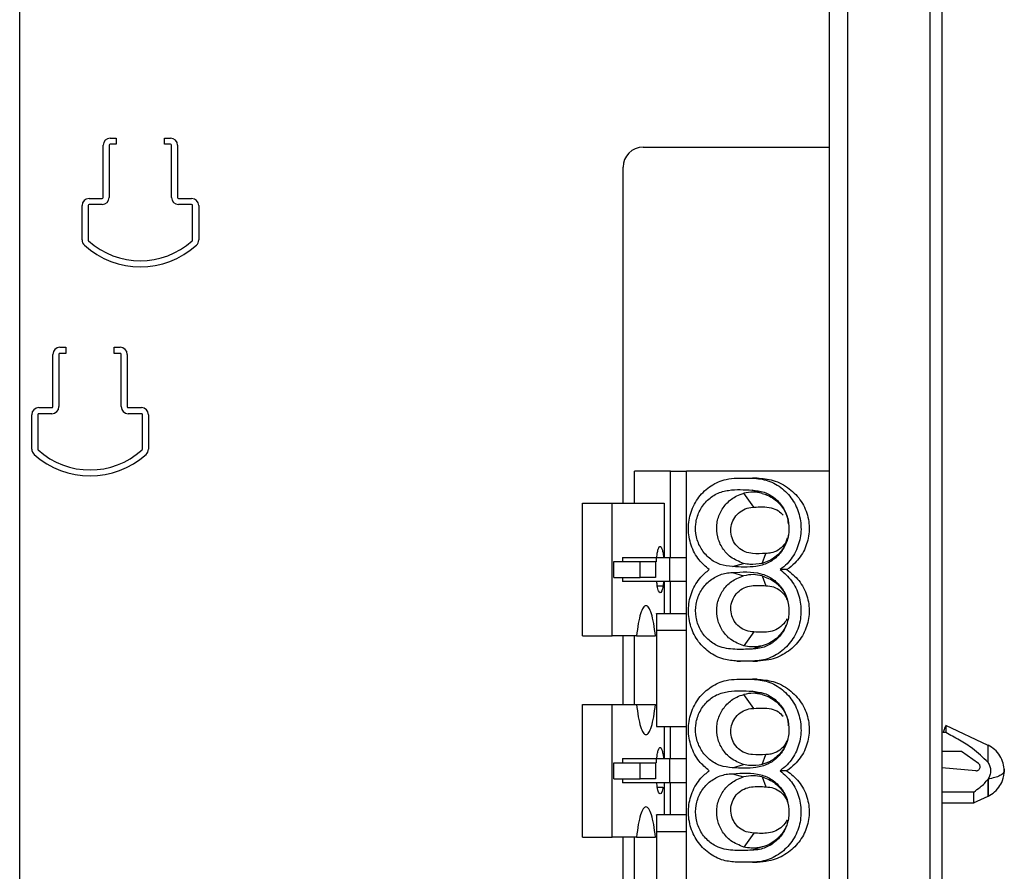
# Model space of a CAD drawing. Header units: millimetres. Extents: x 819 to 2001, y 667 to 5046.
# Tile 5 of 11: x 918 to 967, y 4860 to 4902. Entities that reach past the tile are written whole.
import ezdxf

# ---------------------------------------------------------------- set-up
doc = ezdxf.new("R2010")
doc.units = ezdxf.units.MM
doc.header["$LTSCALE"] = 20

msp = doc.modelspace()

# ---------------------------------------------------------------- linework, layer by layer
at = {"color": 7, "linetype": 'Continuous', "lineweight": 25}
for p, q in [((963.428, 4986.511), (963.428, 4823.575)), ((958.425, 4985.943), (958.425, 4824.143)), ((959.344, 4985.943), (959.344, 4824.143)), ((964.037, 4985.943), (964.037, 4824.143)), ((918.178, 4839.643), (918.178, 4974.443)), ((922.678, 4896.593), (922.978, 4896.593)), ((922.978, 4896.593), (922.978, 4896.293)), ((925.378, 4896.593), (925.678, 4896.593)), ((925.378, 4896.293), (925.378, 4896.593)), ((922.328, 4893.643), (922.328, 4896.243)), ((922.628, 4896.243), (922.628, 4893.643)), ((922.978, 4896.293), (922.678, 4896.293)), ((925.678, 4896.293), (925.378, 4896.293)), ((925.728, 4893.643), (925.728, 4896.243)), ((926.028, 4896.243), (926.028, 4893.643)), ((949.178, 4896.143), (958.425, 4896.143)), ((948.178, 4878.443), (948.178, 4895.143)), ((921.628, 4893.593), (922.278, 4893.593)), ((926.078, 4893.593), (926.728, 4893.593)), ((921.278, 4891.53), (921.278, 4893.243)), ((921.578, 4893.243), (921.578, 4891.53)), ((922.278, 4893.293), (921.628, 4893.293)), ((926.728, 4893.293), (926.078, 4893.293)), ((926.778, 4891.53), (926.778, 4893.243)), ((927.078, 4893.243), (927.078, 4891.53)), ((920.178, 4886.193), (920.478, 4886.193)), ((920.478, 4886.193), (920.478, 4885.893)), ((922.878, 4886.193), (923.178, 4886.193)), ((922.878, 4885.893), (922.878, 4886.193)), ((919.828, 4883.243), (919.828, 4885.843)), ((920.128, 4885.843), (920.128, 4883.243)), ((920.478, 4885.893), (920.178, 4885.893)), ((923.178, 4885.893), (922.878, 4885.893)), ((923.228, 4883.243), (923.228, 4885.843)), ((923.528, 4885.843), (923.528, 4883.243)), ((919.128, 4883.193), (919.778, 4883.193)), ((923.578, 4883.193), (924.228, 4883.193)), ((918.778, 4881.13), (918.778, 4882.843)), ((919.078, 4882.843), (919.078, 4881.13)), ((919.778, 4882.893), (919.128, 4882.893)), ((924.228, 4882.893), (923.578, 4882.893)), ((924.278, 4881.13), (924.278, 4882.843)), ((924.578, 4882.843), (924.578, 4881.13)), ((948.746, 4878.443), (948.746, 4880.043)), ((950.537, 4880.043), (948.746, 4880.043)), ((950.537, 4875.743), (950.537, 4880.043)), ((950.537, 4880.043), (951.337, 4880.043)), ((958.425, 4880.043), (951.337, 4880.043)), ((951.337, 4830.243), (951.337, 4880.043)), ((953.845, 4879.693), (954.613, 4879.693)), ((954.848, 4879.693), (954.613, 4879.693)), ((954.687, 4878.243), (954.182, 4878.934)), ((955.098, 4878.933), (954.595, 4879.093)), ((946.159, 4871.843), (946.159, 4878.443)), ((946.159, 4878.443), (947.636, 4878.443)), ((947.636, 4871.843), (947.636, 4878.443)), ((947.636, 4878.443), (950.223, 4878.443)), ((950.223, 4878.443), (950.223, 4875.743)), ((955.091, 4875.451), (955.287, 4875.943)), ((947.727, 4874.743), (947.727, 4875.543)), ((947.727, 4875.543), (949.027, 4875.543)), ((948.148, 4875.743), (948.148, 4875.543)), ((949.027, 4874.743), (949.027, 4875.543)), ((949.027, 4875.543), (949.798, 4875.543)), ((949.798, 4875.543), (949.798, 4874.743)), ((950.511, 4874.543), (950.511, 4875.743)), ((950.511, 4875.743), (951.337, 4875.743)), ((953.621, 4875.293), (954.175, 4875.453)), ((953.621, 4874.993), (954.175, 4874.833)), ((955.091, 4874.834), (955.287, 4874.343)), ((956.33, 4875.143), (955.995, 4875.143)), ((947.727, 4874.743), (949.027, 4874.743)), ((948.148, 4874.743), (948.148, 4874.543)), ((949.798, 4874.743), (949.027, 4874.743)), ((949.883, 4874.33), (950.165, 4874.33)), ((950.223, 4874.543), (950.223, 4872.943)), ((951.337, 4874.543), (950.511, 4874.543)), ((950.537, 4872.943), (950.537, 4874.543)), ((951.337, 4872.943), (949.837, 4872.943)), ((949.837, 4872.123), (951.337, 4872.123)), ((954.687, 4872.043), (954.182, 4871.351)), ((946.159, 4871.843), (947.636, 4871.843)), ((948.85, 4871.843), (947.636, 4871.843)), ((948.178, 4868.443), (948.178, 4871.843)), ((948.746, 4868.443), (948.746, 4871.843)), ((948.85, 4871.843), (949.791, 4871.843)), ((955.098, 4871.353), (954.595, 4871.193)), ((953.845, 4870.593), (954.026, 4870.593)), ((954.628, 4870.593), (953.86, 4870.593)), ((954.628, 4870.593), (954.865, 4870.593)), ((953.845, 4869.693), (954.613, 4869.693)), ((954.848, 4869.693), (954.613, 4869.693)), ((954.687, 4868.243), (954.182, 4868.934)), ((955.098, 4868.933), (954.595, 4869.093)), ((946.159, 4861.843), (946.159, 4868.443)), ((946.159, 4868.443), (947.636, 4868.443)), ((947.636, 4861.843), (947.636, 4868.443)), ((947.636, 4868.443), (948.85, 4868.443)), ((948.85, 4868.443), (949.791, 4868.443)), ((949.837, 4867.343), (951.337, 4867.343)), ((950.223, 4867.343), (950.223, 4865.743)), ((950.537, 4865.743), (950.537, 4867.343)), ((964.224, 4867.046), (964.102, 4867.046)), ((966.341, 4866.405), (964.224, 4867.392)), ((965.014, 4866.092), (964.037, 4866.092)), ((965.851, 4865.506), (965.014, 4866.092)), ((947.727, 4864.743), (947.727, 4865.543)), ((947.727, 4865.543), (949.027, 4865.543)), ((948.148, 4865.743), (948.148, 4865.543)), ((949.027, 4864.743), (949.027, 4865.543)), ((949.027, 4865.543), (949.798, 4865.543)), ((949.798, 4865.543), (949.798, 4864.743)), ((950.511, 4864.543), (950.511, 4865.743)), ((950.511, 4865.743), (951.337, 4865.743)), ((955.091, 4865.451), (955.287, 4865.943)), ((953.621, 4865.293), (954.175, 4865.453)), ((956.33, 4865.143), (955.995, 4865.143)), ((965.719, 4865.143), (964.037, 4865.29)), ((967.137, 4865.143), (967.109, 4865.081)), ((947.727, 4864.743), (949.027, 4864.743)), ((948.148, 4864.743), (948.148, 4864.543)), ((949.798, 4864.743), (949.027, 4864.743)), ((950.223, 4864.543), (950.223, 4862.943)), ((951.337, 4864.543), (950.511, 4864.543)), ((950.537, 4862.943), (950.537, 4864.543)), ((953.621, 4864.993), (954.175, 4864.833)), ((955.091, 4864.834), (955.287, 4864.343)), ((949.883, 4864.33), (950.165, 4864.33)), ((965.615, 4864.082), (964.037, 4864.082)), ((964.037, 4863.541), (965.639, 4863.541)), ((965.61, 4863.539), (966.333, 4863.876)), ((951.337, 4862.943), (949.837, 4862.943)), ((949.837, 4862.123), (951.337, 4862.123)), ((946.159, 4861.843), (947.636, 4861.843)), ((948.85, 4861.843), (947.636, 4861.843)), ((948.178, 4858.443), (948.178, 4861.843)), ((948.746, 4858.443), (948.746, 4861.843)), ((948.85, 4861.843), (949.791, 4861.843)), ((954.687, 4862.043), (954.182, 4861.351)), ((955.098, 4861.353), (954.595, 4861.193)), ((954.613, 4860.593), (953.845, 4860.593)), ((954.613, 4860.593), (954.848, 4860.593))]:
    msp.add_line(p, q, dxfattribs=at)
for centre, radius, start, end in [((922.678, 4896.243), 0.35, 90, 180), ((925.678, 4896.243), 0.35, 0, 90), ((922.678, 4896.243), 0.05, 90, 180), ((925.678, 4896.243), 0.05, 0, 90), ((949.178, 4895.143), 1, 90, 180), ((921.628, 4893.243), 0.35, 90, 180), ((922.278, 4893.643), 0.05, 270, 0), ((922.278, 4893.643), 0.35, 270, 0), ((926.078, 4893.643), 0.35, 180, 270), ((926.078, 4893.643), 0.05, 180, 270), ((926.728, 4893.243), 0.35, 0, 90), ((921.628, 4893.243), 0.05, 90, 180), ((926.728, 4893.243), 0.05, 0, 90), ((921.628, 4891.53), 0.35, 180, 227.8516), ((921.628, 4891.53), 0.05, 180, 227.8516), ((924.178, 4894.347), 3.85, 227.8516, 312.1484), ((926.728, 4891.53), 0.05, 312.1484, 0), ((926.728, 4891.53), 0.35, 312.1484, 0), ((924.178, 4894.347), 4.15, 227.8516, 312.1484), ((920.178, 4885.843), 0.35, 90, 180), ((923.178, 4885.843), 0.35, 0, 90), ((920.178, 4885.843), 0.05, 90, 180), ((923.178, 4885.843), 0.05, 0, 90), ((919.128, 4882.843), 0.35, 90, 180), ((919.778, 4883.243), 0.05, 270, 0), ((919.778, 4883.243), 0.35, 270, 0), ((923.578, 4883.243), 0.35, 180, 270), ((923.578, 4883.243), 0.05, 180, 270), ((924.228, 4882.843), 0.35, 0, 90), ((919.128, 4882.843), 0.05, 90, 180), ((924.228, 4882.843), 0.05, 0, 90), ((919.128, 4881.13), 0.35, 180, 227.8516), ((921.678, 4883.947), 4.15, 227.8516, 312.1484), ((919.128, 4881.13), 0.05, 180, 227.8516), ((921.678, 4883.947), 3.85, 227.8516, 312.1484), ((924.228, 4881.13), 0.05, 312.1484, 0), ((924.228, 4881.13), 0.35, 312.1484, 0)]:
    msp.add_arc(centre, radius, start, end, dxfattribs=at)
for points, knots in [([(952.463, 4875.143), (952.287, 4875.293), (951.901, 4875.624), (951.526, 4876.341), (951.384, 4877.18), (951.52, 4878.023), (951.916, 4878.777), (952.532, 4879.347), (953.213, 4879.649), (953.663, 4879.68), (953.845, 4879.693)], [0, 0, 0, 0, 0.11146, 0.245372, 0.377737, 0.510461, 0.644396, 0.778232, 0.910811, 1, 1, 1, 1]), ([(954.613, 4879.693), (954.875, 4879.667), (955.409, 4879.615), (956.128, 4879.199), (956.683, 4878.57), (957.006, 4877.783), (957.062, 4876.927), (956.838, 4876.104), (956.44, 4875.502), (956.111, 4875.237), (955.995, 4875.143)], [0, 0, 0, 0, 0.128438, 0.262229, 0.394528, 0.527427, 0.661464, 0.795181, 0.927646, 1, 1, 1, 1]), ([(954.848, 4879.693), (955.116, 4879.67), (955.685, 4879.62), (956.467, 4879.208), (957.077, 4878.559), (957.418, 4877.76), (957.469, 4876.913), (957.234, 4876.114), (956.817, 4875.514), (956.466, 4875.246), (956.33, 4875.143)], [0, 0, 0, 0, 0.125112, 0.266142, 0.402933, 0.535788, 0.665597, 0.793042, 0.920177, 1, 1, 1, 1]), ([(953.621, 4875.293), (953.415, 4875.314), (953.003, 4875.356), (952.454, 4875.683), (952.036, 4876.164), (951.797, 4876.766), (951.763, 4877.414), (951.939, 4878.039), (952.304, 4878.566), (952.818, 4878.945), (953.607, 4879.152), (954.204, 4879.116), (954.595, 4879.093)], [0, 0, 0, 0, 0.091718, 0.1834436, 0.275252, 0.3669827, 0.4586854, 0.5504124, 0.6422152, 0.7341401, 0.8260828, 1, 1, 1, 1]), ([(954.175, 4875.453), (953.952, 4875.541), (953.538, 4875.703), (953.1, 4876.195), (952.854, 4876.757), (952.811, 4877.372), (952.973, 4877.966), (953.323, 4878.471), (953.755, 4878.795), (954.065, 4878.896), (954.182, 4878.934)], [0, 0, 0, 0, 0.151065, 0.279354, 0.407761, 0.53617, 0.664587, 0.79301, 0.921437, 1, 1, 1, 1]), ([(954.595, 4879.093), (954.801, 4879.072), (955.213, 4879.03), (955.762, 4878.703), (956.18, 4878.221), (956.419, 4877.619), (956.453, 4876.971), (956.277, 4876.347), (955.912, 4875.819), (955.398, 4875.44), (954.609, 4875.233), (954.012, 4875.269), (953.621, 4875.293)], [0, 0, 0, 0, 0.091719, 0.183446, 0.275254, 0.366985, 0.458687, 0.550414, 0.642217, 0.734141, 0.826084, 1, 1, 1, 1]), ([(955.098, 4878.933), (954.948, 4878.962), (954.642, 4879.022), (954.337, 4878.964), (954.182, 4878.934)], [0, 0, 0, 0, 0.493222, 1, 1, 1, 1]), ([(955.098, 4878.933), (955.141, 4878.92), (955.208, 4878.901), (955.306, 4878.864), (955.561, 4878.756), (955.875, 4878.534), (956.157, 4878.174), (956.345, 4877.833), (956.377, 4877.569), (956.394, 4877.425)], [0, 0, 0, 0, 0.063923, 0.097709, 0.149138, 0.456431, 0.626556, 0.796685, 1, 1, 1, 1]), ([(955.287, 4875.943), (955.065, 4875.932), (954.715, 4875.915), (954.237, 4876.007), (953.904, 4876.221), (953.659, 4876.528), (953.531, 4876.9), (953.532, 4877.294), (953.663, 4877.664), (953.91, 4877.971), (954.244, 4878.178), (954.52, 4878.24), (954.668, 4878.242), (954.687, 4878.243)], [0, 0, 0, 0, 0.158104, 0.250244, 0.342392, 0.434539, 0.526562, 0.618507, 0.710422, 0.802359, 0.894371, 0.986504, 1, 1, 1, 1]), ([(954.687, 4878.243), (954.976, 4878.261), (955.394, 4878.288), (955.898, 4878.098), (956.062, 4877.929), (956.137, 4877.853)], [0, 0, 0, 0, 0.549968, 0.797254, 1, 1, 1, 1]), ([(956.405, 4876.905), (956.396, 4876.838), (956.372, 4876.642), (956.193, 4876.356), (955.903, 4876.096), (955.58, 4875.962), (955.369, 4875.948), (955.287, 4875.943)], [0, 0, 0, 0, 0.125447, 0.365981, 0.606188, 0.846178, 1, 1, 1, 1]), ([(949.883, 4875.956), (949.897, 4876.028), (949.927, 4876.172), (949.982, 4876.285), (950.04, 4876.307), (950.097, 4876.231), (950.146, 4876.064), (950.179, 4875.892), (950.19, 4875.768), (950.192, 4875.743)], [0, 0, 0, 0, 0.160472, 0.320768, 0.480376, 0.639803, 0.799452, 0.959242, 1, 1, 1, 1]), ([(956.336, 4876.7), (956.301, 4876.565), (956.235, 4876.313), (956.003, 4876.006), (955.742, 4875.757), (955.434, 4875.562), (955.205, 4875.488), (955.091, 4875.451)], [0, 0, 0, 0, 0.223561, 0.417671, 0.611782, 0.805888, 1, 1, 1, 1]), ([(949.837, 4875.533), (949.838, 4875.549), (949.843, 4875.714), (949.864, 4875.841), (949.883, 4875.956)], [0, 0, 0, 0, 0.099377, 1, 1, 1, 1]), ([(948.148, 4875.743), (948.221, 4875.743), (948.367, 4875.743), (948.898, 4875.743), (949.593, 4875.743), (950.167, 4875.743), (950.473, 4875.743), (950.511, 4875.743)], [0, 0, 0, 0, 0.241394, 0.483066, 0.724615, 0.965891, 1, 1, 1, 1]), ([(955.091, 4875.451), (954.889, 4875.417), (954.582, 4875.365), (954.279, 4875.43), (954.175, 4875.453)], [0, 0, 0, 0, 0.6557883, 1, 1, 1, 1]), ([(953.86, 4870.593), (953.631, 4870.611), (953.13, 4870.65), (952.423, 4871.014), (951.84, 4871.615), (951.482, 4872.385), (951.387, 4873.238), (951.573, 4874.071), (951.963, 4874.727), (952.318, 4875.023), (952.463, 4875.143)], [0, 0, 0, 0, 0.1118639, 0.245451, 0.3774841, 0.5098765, 0.6434887, 0.7770086, 0.9092652, 1, 1, 1, 1]), ([(954.595, 4871.193), (954.31, 4871.181), (953.748, 4871.157), (952.965, 4871.258), (952.371, 4871.654), (951.981, 4872.162), (951.776, 4872.777), (951.779, 4873.426), (951.989, 4874.038), (952.383, 4874.544), (952.917, 4874.886), (953.357, 4874.988), (953.592, 4874.992), (953.621, 4874.993)], [0, 0, 0, 0, 0.127559, 0.25234, 0.344139, 0.435946, 0.52778, 0.619534, 0.711258, 0.803003, 0.894821, 0.98676, 1, 1, 1, 1]), ([(954.182, 4871.351), (953.958, 4871.438), (953.544, 4871.599), (953.103, 4872.089), (952.856, 4872.65), (952.81, 4873.265), (952.97, 4873.861), (953.319, 4874.367), (953.749, 4874.691), (954.058, 4874.794), (954.175, 4874.833)], [0, 0, 0, 0, 0.151059, 0.279533, 0.407963, 0.536393, 0.66482, 0.793242, 0.921656, 1, 1, 1, 1]), ([(953.621, 4874.993), (954.099, 4875.027), (954.785, 4875.076), (955.616, 4874.717), (956.076, 4874.274), (956.37, 4873.701), (956.465, 4873.058), (956.348, 4872.419), (956.033, 4871.855), (955.557, 4871.434), (955.048, 4871.221), (954.719, 4871.2), (954.595, 4871.193)], [0, 0, 0, 0, 0.2099872, 0.3018124, 0.3936312, 0.485357, 0.5771452, 0.6690446, 0.7610189, 0.852873, 0.9446342, 1, 1, 1, 1]), ([(955.091, 4874.834), (954.944, 4874.863), (954.639, 4874.922), (954.333, 4874.863), (954.175, 4874.833)], [0, 0, 0, 0, 0.4820681, 1, 1, 1, 1]), ([(955.995, 4875.143), (956.194, 4874.969), (956.602, 4874.612), (956.962, 4873.848), (957.072, 4873.004), (956.905, 4872.167), (956.48, 4871.43), (955.842, 4870.886), (955.186, 4870.627), (954.773, 4870.602), (954.628, 4870.593)], [0, 0, 0, 0, 0.127441, 0.261561, 0.394195, 0.527418, 0.661774, 0.795813, 0.928606, 1, 1, 1, 1]), ([(956.33, 4875.143), (956.539, 4874.973), (956.972, 4874.621), (957.363, 4873.861), (957.483, 4873.023), (957.316, 4872.206), (956.891, 4871.484), (956.244, 4870.933), (955.53, 4870.638), (955.055, 4870.606), (954.865, 4870.593)], [0, 0, 0, 0, 0.12554, 0.260588, 0.389896, 0.517105, 0.645561, 0.776565, 0.910647, 1, 1, 1, 1]), ([(955.091, 4874.834), (955.307, 4874.754), (955.56, 4874.66), (955.79, 4874.476), (955.878, 4874.398), (956.029, 4874.246), (956.203, 4874.002), (956.318, 4873.753), (956.357, 4873.62), (956.364, 4873.595)], [0, 0, 0, 0, 0.3685554, 0.4302005, 0.4760261, 0.5590347, 0.7754592, 0.9577342, 1, 1, 1, 1]), ([(950.511, 4874.543), (950.242, 4874.543), (949.702, 4874.543), (948.983, 4874.543), (948.439, 4874.543), (948.213, 4874.543), (948.155, 4874.543), (948.148, 4874.543)], [0, 0, 0, 0, 0.241394, 0.483066, 0.724615, 0.96589, 1, 1, 1, 1]), ([(950.165, 4874.33), (950.144, 4874.235), (950.103, 4874.046), (950.023, 4873.961), (949.946, 4874.055), (949.886, 4874.265), (949.865, 4874.469), (949.858, 4874.543)], [0, 0, 0, 0, 0.219688, 0.438543, 0.656777, 0.875402, 1, 1, 1, 1]), ([(950.191, 4874.543), (950.188, 4874.501), (950.181, 4874.422), (950.17, 4874.359), (950.165, 4874.33)], [0, 0, 0, 0, 0.526705, 1, 1, 1, 1]), ([(954.687, 4872.043), (954.557, 4872.055), (954.298, 4872.081), (953.954, 4872.279), (953.693, 4872.571), (953.543, 4872.936), (953.523, 4873.328), (953.633, 4873.706), (953.862, 4874.025), (954.184, 4874.254), (954.675, 4874.378), (955.046, 4874.357), (955.287, 4874.343)], [0, 0, 0, 0, 0.09207, 0.184147, 0.276173, 0.36812, 0.460038, 0.55198, 0.643997, 0.736136, 0.828297, 1, 1, 1, 1]), ([(955.287, 4874.343), (955.416, 4874.33), (955.675, 4874.305), (956.015, 4874.105), (956.257, 4873.855), (956.326, 4873.657), (956.353, 4873.58)], [0, 0, 0, 0, 0.27585, 0.551723, 0.827844, 1, 1, 1, 1]), ([(949.791, 4871.843), (949.763, 4872.061), (949.708, 4872.497), (949.592, 4872.972), (949.461, 4873.275), (949.32, 4873.376), (949.18, 4873.275), (949.049, 4872.972), (948.933, 4872.497), (948.877, 4872.061), (948.85, 4871.843)], [0, 0, 0, 0, 0.125041, 0.25004, 0.375011, 0.5, 0.624989, 0.74996, 0.874959, 1, 1, 1, 1]), ([(949.837, 4872.94), (949.837, 4872.941), (949.837, 4872.994), (949.837, 4872.805), (949.837, 4872.472), (949.837, 4872.19), (949.837, 4872.123)], [0, 0, 0, 0, 0.0070203, 0.4372918, 0.8664229, 1, 1, 1, 1]), ([(956.323, 4872.697), (956.322, 4872.695), (956.286, 4872.569), (956.103, 4872.365), (955.793, 4872.131), (955.298, 4872.008), (954.928, 4872.029), (954.687, 4872.043)], [0, 0, 0, 0, 0.003674, 0.208184, 0.412966, 0.617788, 1, 1, 1, 1]), ([(956.286, 4872.378), (956.284, 4872.373), (956.248, 4872.238), (956.082, 4872.009), (955.816, 4871.712), (955.479, 4871.481), (955.225, 4871.396), (955.098, 4871.353)], [0, 0, 0, 0, 0.010764, 0.258074, 0.505385, 0.752689, 1, 1, 1, 1]), ([(949.837, 4872.123), (949.837, 4871.878), (949.837, 4871.388), (949.837, 4870.453), (949.837, 4869.501), (949.837, 4868.614), (949.837, 4867.908), (949.837, 4867.432), (949.837, 4867.374), (949.837, 4867.345)], [0, 0, 0, 0, 0.143433, 0.286737, 0.429535, 0.572853, 0.716132, 0.859167, 1, 1, 1, 1]), ([(955.098, 4871.353), (954.917, 4871.32), (954.611, 4871.264), (954.307, 4871.326), (954.182, 4871.351)], [0, 0, 0, 0, 0.590468, 1, 1, 1, 1]), ([(952.463, 4865.143), (952.287, 4865.293), (951.901, 4865.624), (951.526, 4866.341), (951.384, 4867.18), (951.52, 4868.023), (951.916, 4868.777), (952.532, 4869.347), (953.213, 4869.649), (953.663, 4869.68), (953.845, 4869.693)], [0, 0, 0, 0, 0.111459, 0.24537, 0.377734, 0.510456, 0.644391, 0.778226, 0.910804, 1, 1, 1, 1]), ([(954.613, 4869.693), (954.875, 4869.667), (955.409, 4869.615), (956.128, 4869.199), (956.683, 4868.57), (957.006, 4867.783), (957.062, 4866.927), (956.838, 4866.104), (956.44, 4865.502), (956.111, 4865.237), (955.995, 4865.143)], [0, 0, 0, 0, 0.128437, 0.262227, 0.394525, 0.527423, 0.661459, 0.795175, 0.927639, 1, 1, 1, 1]), ([(954.848, 4869.693), (955.116, 4869.67), (955.685, 4869.62), (956.467, 4869.208), (957.077, 4868.559), (957.418, 4867.76), (957.469, 4866.913), (957.234, 4866.114), (956.817, 4865.514), (956.466, 4865.246), (956.33, 4865.143)], [0, 0, 0, 0, 0.125111, 0.26614, 0.40293, 0.535784, 0.665592, 0.793036, 0.920169, 1, 1, 1, 1]), ([(953.621, 4865.293), (953.415, 4865.314), (953.003, 4865.356), (952.454, 4865.683), (952.036, 4866.164), (951.797, 4866.766), (951.763, 4867.414), (951.939, 4868.039), (952.304, 4868.566), (952.818, 4868.945), (953.607, 4869.152), (954.204, 4869.116), (954.595, 4869.093)], [0, 0, 0, 0, 0.091718, 0.183444, 0.275252, 0.366983, 0.458685, 0.550412, 0.642215, 0.73414, 0.826083, 1, 1, 1, 1]), ([(954.175, 4865.453), (953.952, 4865.541), (953.538, 4865.703), (953.1, 4866.195), (952.854, 4866.757), (952.811, 4867.372), (952.973, 4867.966), (953.323, 4868.471), (953.755, 4868.795), (954.065, 4868.896), (954.182, 4868.934)], [0, 0, 0, 0, 0.151065, 0.279354, 0.407761, 0.53617, 0.664587, 0.79301, 0.921437, 1, 1, 1, 1]), ([(954.595, 4869.093), (954.801, 4869.072), (955.213, 4869.03), (955.762, 4868.703), (956.18, 4868.221), (956.419, 4867.619), (956.453, 4866.971), (956.277, 4866.347), (955.912, 4865.819), (955.398, 4865.44), (954.609, 4865.233), (954.012, 4865.269), (953.621, 4865.293)], [0, 0, 0, 0, 0.0917189, 0.1834457, 0.275254, 0.3669845, 0.4586871, 0.550414, 0.6422167, 0.7341415, 0.8260841, 1, 1, 1, 1]), ([(955.098, 4868.933), (954.948, 4868.962), (954.642, 4869.022), (954.337, 4868.964), (954.182, 4868.934)], [0, 0, 0, 0, 0.493222, 1, 1, 1, 1]), ([(955.098, 4868.933), (955.225, 4868.89), (955.48, 4868.804), (955.813, 4868.573), (956.091, 4868.28), (956.251, 4868.001), (956.375, 4867.704), (956.387, 4867.516), (956.397, 4867.38)], [0, 0, 0, 0, 0.185412, 0.370818, 0.55623, 0.741642, 0.812755, 1, 1, 1, 1]), ([(948.85, 4868.443), (948.877, 4868.225), (948.933, 4867.789), (949.049, 4867.313), (949.18, 4867.011), (949.32, 4866.909), (949.461, 4867.011), (949.592, 4867.313), (949.708, 4867.789), (949.763, 4868.225), (949.791, 4868.443)], [0, 0, 0, 0, 0.125041, 0.25004, 0.375011, 0.5, 0.624989, 0.74996, 0.874959, 1, 1, 1, 1]), ([(955.287, 4865.943), (955.065, 4865.932), (954.715, 4865.915), (954.237, 4866.007), (953.904, 4866.221), (953.659, 4866.528), (953.531, 4866.9), (953.532, 4867.294), (953.663, 4867.664), (953.91, 4867.971), (954.244, 4868.178), (954.52, 4868.24), (954.668, 4868.242), (954.687, 4868.243)], [0, 0, 0, 0, 0.158104, 0.250244, 0.342392, 0.434539, 0.526562, 0.618507, 0.710422, 0.802359, 0.894371, 0.986504, 1, 1, 1, 1]), ([(954.687, 4868.243), (954.976, 4868.261), (955.394, 4868.288), (955.898, 4868.098), (956.062, 4867.929), (956.137, 4867.853)], [0, 0, 0, 0, 0.549968, 0.797254, 1, 1, 1, 1]), ([(964.102, 4867.046), (964.117, 4867.086), (964.155, 4867.193), (964.202, 4867.32), (964.217, 4867.361), (964.224, 4867.382)], [0, 0, 0, 0, 0.232721, 0.609639, 1, 1, 1, 1]), ([(964.224, 4867.382), (964.224, 4867.376), (964.224, 4867.367), (964.224, 4867.345), (964.224, 4867.28), (964.224, 4867.154), (964.224, 4867.046)], [0, 0, 0, 0, 0.145324, 0.224582, 0.334426, 1, 1, 1, 1]), ([(966.328, 4865.555), (966.082, 4865.796), (965.649, 4866.22), (964.903, 4866.662), (964.451, 4866.918), (964.224, 4867.046)], [0, 0, 0, 0, 0.39763, 0.698374, 1, 1, 1, 1]), ([(956.364, 4866.691), (956.363, 4866.686), (956.336, 4866.55), (956.212, 4866.301), (955.991, 4865.986), (955.77, 4865.787), (955.59, 4865.663), (955.39, 4865.548), (955.213, 4865.491), (955.091, 4865.451)], [0, 0, 0, 0, 0.007901, 0.224033, 0.440167, 0.62824, 0.701076, 0.79307, 1, 1, 1, 1]), ([(956.365, 4866.699), (956.311, 4866.583), (956.201, 4866.351), (955.9, 4866.097), (955.581, 4865.962), (955.369, 4865.948), (955.287, 4865.943)], [0, 0, 0, 0, 0.270568, 0.546923, 0.823029, 1, 1, 1, 1]), ([(949.883, 4865.956), (949.897, 4866.028), (949.927, 4866.172), (949.982, 4866.285), (950.04, 4866.307), (950.097, 4866.231), (950.146, 4866.064), (950.179, 4865.892), (950.19, 4865.768), (950.192, 4865.743)], [0, 0, 0, 0, 0.160472, 0.320768, 0.480376, 0.639803, 0.799452, 0.959242, 1, 1, 1, 1]), ([(967.137, 4865.143), (967.126, 4865.267), (967.104, 4865.523), (966.931, 4865.894), (966.67, 4866.214), (966.441, 4866.346), (966.328, 4866.412)], [0, 0, 0, 0, 0.241828, 0.494985, 0.750759, 1, 1, 1, 1]), ([(966.328, 4865.555), (966.328, 4865.686), (966.328, 4865.948), (966.328, 4866.212), (966.328, 4866.351), (966.328, 4866.415), (966.328, 4866.401), (966.328, 4866.397)], [0, 0, 0, 0, 0.276659, 0.553307, 0.7509271, 0.9280398, 1, 1, 1, 1]), ([(948.148, 4865.743), (948.221, 4865.743), (948.367, 4865.743), (948.898, 4865.743), (949.593, 4865.743), (950.167, 4865.743), (950.473, 4865.743), (950.511, 4865.743)], [0, 0, 0, 0, 0.241394, 0.483066, 0.724615, 0.965891, 1, 1, 1, 1]), ([(949.837, 4865.533), (949.838, 4865.549), (949.843, 4865.714), (949.864, 4865.841), (949.883, 4865.956)], [0, 0, 0, 0, 0.099374, 1, 1, 1, 1]), ([(965.719, 4865.143), (965.741, 4865.143), (965.785, 4865.143), (965.846, 4865.172), (965.896, 4865.215), (965.928, 4865.273), (965.94, 4865.338), (965.929, 4865.403), (965.901, 4865.463), (965.868, 4865.492), (965.851, 4865.506)], [0, 0, 0, 0, 0.124177, 0.250111, 0.377491, 0.500084, 0.625669, 0.750125, 0.877406, 1, 1, 1, 1]), ([(966.328, 4865.555), (966.365, 4865.491), (966.438, 4865.363), (966.468, 4865.142), (966.438, 4864.922), (966.365, 4864.794), (966.328, 4864.73)], [0, 0, 0, 0, 0.250389, 0.50045, 0.750021, 1, 1, 1, 1]), ([(953.845, 4860.593), (953.618, 4860.612), (953.118, 4860.654), (952.414, 4861.021), (951.834, 4861.624), (951.479, 4862.396), (951.387, 4863.249), (951.577, 4864.081), (951.968, 4864.733), (952.321, 4865.025), (952.463, 4865.143)], [0, 0, 0, 0, 0.111459, 0.24537, 0.377734, 0.510456, 0.644391, 0.778226, 0.910804, 1, 1, 1, 1]), ([(953.621, 4864.993), (954.099, 4865.027), (954.785, 4865.076), (955.616, 4864.717), (956.076, 4864.274), (956.37, 4863.701), (956.465, 4863.058), (956.348, 4862.419), (956.033, 4861.855), (955.557, 4861.434), (955.048, 4861.221), (954.719, 4861.2), (954.595, 4861.193)], [0, 0, 0, 0, 0.2099872, 0.3018124, 0.3936312, 0.485357, 0.5771452, 0.6690446, 0.7610189, 0.852873, 0.9446342, 1, 1, 1, 1]), ([(955.091, 4865.451), (954.889, 4865.417), (954.582, 4865.365), (954.279, 4865.43), (954.175, 4865.453)], [0, 0, 0, 0, 0.655788, 1, 1, 1, 1]), ([(955.995, 4865.143), (956.194, 4864.969), (956.602, 4864.612), (956.962, 4863.848), (957.072, 4863.004), (956.905, 4862.167), (956.48, 4861.43), (955.842, 4860.886), (955.181, 4860.625), (954.763, 4860.601), (954.613, 4860.593)], [0, 0, 0, 0, 0.12713, 0.260928, 0.39323, 0.526113, 0.660142, 0.793867, 0.926338, 1, 1, 1, 1]), ([(956.33, 4865.143), (956.539, 4864.973), (956.972, 4864.621), (957.363, 4863.861), (957.483, 4863.023), (957.316, 4862.206), (956.891, 4861.484), (956.244, 4860.933), (955.525, 4860.636), (955.044, 4860.605), (954.848, 4860.593)], [0, 0, 0, 0, 0.1252276, 0.2599454, 0.3889233, 0.5158027, 0.6439391, 0.7746305, 0.9083833, 1, 1, 1, 1]), ([(966.328, 4863.874), (966.441, 4863.937), (966.67, 4864.066), (966.932, 4864.413), (967.099, 4864.683), (967.138, 4865.195), (967.136, 4865.134), (967.136, 4865.13), (967.136, 4865.132), (967.136, 4865.132)], [0, 0, 0, 0, 0.241181, 0.488684, 0.733654, 0.967662, 0.981881, 0.996351, 1, 1, 1, 1]), ([(967.109, 4865.081), (967.102, 4865.059), (967.082, 4864.994), (966.929, 4864.896), (966.676, 4864.795), (966.444, 4864.752), (966.328, 4864.73)], [0, 0, 0, 0, 0.147801, 0.431036, 0.714272, 1, 1, 1, 1]), ([(967.123, 4865.08), (967.126, 4865.095), (967.129, 4865.123), (967.134, 4865.15), (967.135, 4865.152), (967.136, 4865.153)], [0, 0, 0, 0, 0.371931, 0.717252, 1, 1, 1, 1]), ([(967.137, 4865.143), (967.137, 4865.136), (967.137, 4865.122), (967.136, 4865.099), (967.134, 4865.078), (967.129, 4865.069), (967.126, 4865.076), (967.123, 4865.08)], [0, 0, 0, 0, 0.1130818, 0.2281716, 0.4672196, 0.7237269, 1, 1, 1, 1]), ([(967.129, 4865.213), (967.129, 4865.213), (967.131, 4865.216), (967.134, 4865.207), (967.136, 4865.187), (967.137, 4865.163), (967.137, 4865.15), (967.137, 4865.143)], [0, 0, 0, 0, 0.009299, 0.360429, 0.687659, 0.845204, 1, 1, 1, 1]), ([(967.136, 4865.154), (967.136, 4865.154), (967.137, 4865.152), (967.137, 4865.146), (967.137, 4865.143)], [0, 0, 0, 0, 0.5044, 1, 1, 1, 1]), ([(950.511, 4864.543), (950.242, 4864.543), (949.702, 4864.543), (948.983, 4864.543), (948.439, 4864.543), (948.213, 4864.543), (948.155, 4864.543), (948.148, 4864.543)], [0, 0, 0, 0, 0.241394, 0.483066, 0.724615, 0.96589, 1, 1, 1, 1]), ([(950.165, 4864.33), (950.144, 4864.235), (950.103, 4864.046), (950.023, 4863.961), (949.946, 4864.055), (949.886, 4864.265), (949.865, 4864.469), (949.858, 4864.543)], [0, 0, 0, 0, 0.219688, 0.438543, 0.656777, 0.875402, 1, 1, 1, 1]), ([(954.595, 4861.193), (954.31, 4861.181), (953.748, 4861.157), (952.965, 4861.258), (952.371, 4861.654), (951.981, 4862.162), (951.776, 4862.777), (951.779, 4863.426), (951.989, 4864.038), (952.383, 4864.544), (952.917, 4864.886), (953.357, 4864.988), (953.592, 4864.992), (953.621, 4864.993)], [0, 0, 0, 0, 0.1275594, 0.2523398, 0.344139, 0.4359462, 0.5277801, 0.619534, 0.7112575, 0.8030028, 0.8948214, 0.98676, 1, 1, 1, 1]), ([(954.182, 4861.351), (953.958, 4861.438), (953.544, 4861.599), (953.103, 4862.089), (952.856, 4862.65), (952.81, 4863.265), (952.97, 4863.861), (953.319, 4864.367), (953.749, 4864.691), (954.058, 4864.794), (954.175, 4864.833)], [0, 0, 0, 0, 0.151059, 0.279533, 0.407963, 0.536393, 0.66482, 0.793242, 0.921656, 1, 1, 1, 1]), ([(955.091, 4864.834), (954.944, 4864.863), (954.639, 4864.922), (954.333, 4864.863), (954.175, 4864.833)], [0, 0, 0, 0, 0.482068, 1, 1, 1, 1]), ([(955.091, 4864.834), (955.207, 4864.797), (955.44, 4864.721), (955.75, 4864.521), (956.02, 4864.268), (956.217, 4863.962), (956.346, 4863.733), (956.359, 4863.603), (956.36, 4863.594)], [0, 0, 0, 0, 0.197188, 0.394371, 0.591558, 0.788744, 0.985927, 1, 1, 1, 1]), ([(965.615, 4864.082), (965.723, 4864.161), (965.907, 4864.296), (966.151, 4864.509), (966.269, 4864.656), (966.328, 4864.73)], [0, 0, 0, 0, 0.416693, 0.70628, 1, 1, 1, 1]), ([(966.328, 4864.73), (966.328, 4864.61), (966.328, 4864.37), (966.328, 4864.094), (966.328, 4863.914), (966.328, 4863.854), (966.328, 4863.914), (966.328, 4864.094), (966.328, 4864.37), (966.328, 4864.61), (966.328, 4864.73)], [0, 0, 0, 0, 0.125009, 0.250005, 0.375009, 0.500107, 0.625005, 0.749992, 0.874992, 1, 1, 1, 1]), ([(954.687, 4862.043), (954.557, 4862.055), (954.298, 4862.081), (953.954, 4862.279), (953.693, 4862.571), (953.543, 4862.936), (953.523, 4863.328), (953.633, 4863.706), (953.862, 4864.025), (954.184, 4864.254), (954.675, 4864.378), (955.046, 4864.357), (955.287, 4864.343)], [0, 0, 0, 0, 0.09207, 0.184147, 0.276173, 0.36812, 0.460038, 0.55198, 0.643997, 0.736136, 0.828297, 1, 1, 1, 1]), ([(955.287, 4864.343), (955.416, 4864.33), (955.675, 4864.305), (956.015, 4864.106), (956.263, 4863.847), (956.335, 4863.638), (956.365, 4863.551)], [0, 0, 0, 0, 0.269744, 0.539511, 0.80952, 1, 1, 1, 1]), ([(965.615, 4863.564), (965.615, 4863.56), (965.615, 4863.546), (965.616, 4863.714), (965.615, 4863.958), (965.615, 4864.082)], [0, 0, 0, 0, 0.19316, 0.58959, 1, 1, 1, 1]), ([(949.791, 4861.843), (949.763, 4862.061), (949.708, 4862.497), (949.592, 4862.972), (949.461, 4863.275), (949.32, 4863.376), (949.18, 4863.275), (949.049, 4862.972), (948.933, 4862.497), (948.877, 4862.061), (948.85, 4861.843)], [0, 0, 0, 0, 0.125041, 0.25004, 0.375011, 0.5, 0.624989, 0.74996, 0.874959, 1, 1, 1, 1]), ([(949.837, 4862.94), (949.837, 4862.941), (949.837, 4862.994), (949.837, 4862.805), (949.837, 4862.472), (949.837, 4862.19), (949.837, 4862.123)], [0, 0, 0, 0, 0.00702, 0.437292, 0.866423, 1, 1, 1, 1]), ([(956.323, 4862.697), (956.322, 4862.695), (956.286, 4862.569), (956.103, 4862.365), (955.793, 4862.131), (955.298, 4862.008), (954.928, 4862.029), (954.687, 4862.043)], [0, 0, 0, 0, 0.003674, 0.208184, 0.412966, 0.617788, 1, 1, 1, 1]), ([(949.837, 4862.123), (949.837, 4861.878), (949.837, 4861.388), (949.837, 4860.453), (949.837, 4859.501), (949.837, 4858.614), (949.837, 4857.908), (949.837, 4857.432), (949.837, 4857.374), (949.837, 4857.345)], [0, 0, 0, 0, 0.143433, 0.286737, 0.429535, 0.572853, 0.716132, 0.859167, 1, 1, 1, 1]), ([(956.283, 4862.382), (956.263, 4862.331), (956.195, 4862.168), (956.02, 4861.924), (955.757, 4861.669), (955.446, 4861.468), (955.214, 4861.391), (955.098, 4861.353)], [0, 0, 0, 0, 0.100862, 0.324324, 0.549552, 0.774774, 1, 1, 1, 1]), ([(955.098, 4861.353), (954.917, 4861.32), (954.611, 4861.264), (954.307, 4861.326), (954.182, 4861.351)], [0, 0, 0, 0, 0.590468, 1, 1, 1, 1])]:
    msp.add_open_spline(points, degree=3, knots=knots, dxfattribs=at)

doc.saveas('drawing.dxf')
